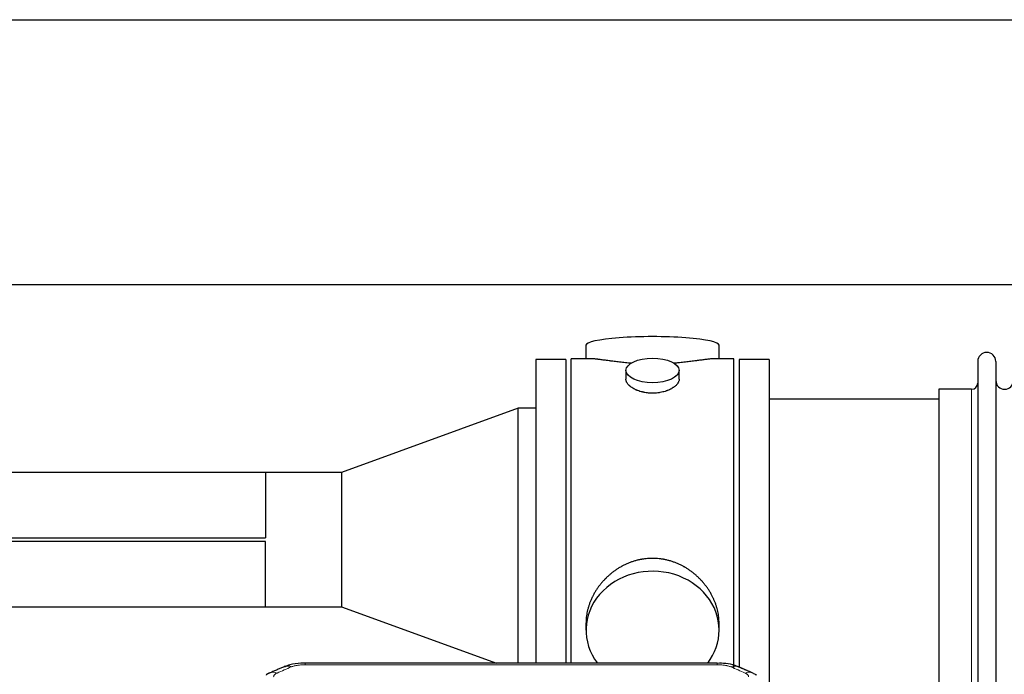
# Model space of a CAD drawing. Header units: inches. Extents: x 0 to 23760, y -13 to 16800.
# Tile 234 of 256: x 15887 to 16444, y 14106 to 14476. Entities that reach past the tile are written whole.
import ezdxf

# ---------------------------------------------------------------- set-up
doc = ezdxf.new("R2010")
doc.units = ezdxf.units.IN
doc.layers.add('1', color=7, linetype='Continuous', true_color=0xffffff)

msp = doc.modelspace()

# ---------------------------------------------------------------- linework, layer by layer
at = {"layer": '1', "color": 2, "linetype": 'Continuous', "lineweight": 25}
for p, q in [((15745.893, 14476.36), (20225.383, 14476.36)), ((15745.893, 14326.36), (20225.383, 14326.36)), ((16207.753, 14292.018), (16207.753, 14284.398)), ((16283.033, 14284.398), (16283.033, 14292.018)), ((16196.393, 14283.968), (16179.393, 14283.968)), ((16179.393, 14283.968), (16179.393, 14112.056)), ((16196.393, 14283.968), (16196.393, 14112.056)), ((16210.74, 14284.398), (16199.393, 14284.398)), ((16199.393, 14181.968), (16199.393, 14284.398)), ((16291.393, 14284.398), (16280.096, 14284.398)), ((16291.393, 14181.968), (16291.393, 14284.398)), ((16294.393, 14283.968), (16294.393, 14110.048)), ((16311.393, 14283.968), (16294.393, 14283.968)), ((16311.393, 14283.968), (16311.393, 14099.868)), ((16429.393, 14282.868), (16429.393, 14081.068)), ((16439.593, 14282.868), (16439.593, 14081.068)), ((16230.345, 14277.765), (16230.345, 14272.8)), ((16260.441, 14272.822), (16260.441, 14277.765)), ((16407.393, 14267.118), (16407.393, 14096.818)), ((16425.893, 14267.118), (16407.393, 14267.118)), ((16407.393, 14261.468), (16311.393, 14261.468)), ((16169.393, 14256.365), (16069.393, 14219.968)), ((16179.393, 14256.365), (16169.393, 14256.365)), ((16169.393, 14112.054), (16169.393, 14256.365)), ((16026.393, 14220.018), (15731.393, 14220.018)), ((16026.443, 14219.968), (16026.393, 14220.018)), ((16026.393, 14220.018), (16026.393, 14182.995)), ((16069.393, 14219.968), (16026.443, 14219.968)), ((16026.443, 14219.968), (16026.443, 14182.945)), ((16069.393, 14219.968), (16069.393, 14143.968)), ((15731.393, 14182.995), (16026.393, 14182.995)), ((15731.393, 14182.945), (16026.443, 14182.945)), ((16199.393, 14112.048), (16199.393, 14181.968)), ((16291.393, 14109.057), (16291.393, 14181.968)), ((16026.443, 14180.991), (15731.393, 14180.991)), ((16026.393, 14180.941), (15731.393, 14180.941)), ((16026.393, 14143.918), (16026.393, 14180.941)), ((16026.443, 14143.968), (16026.443, 14180.991)), ((15731.393, 14143.918), (16026.393, 14143.918)), ((16026.393, 14143.918), (16026.443, 14143.968)), ((16026.443, 14143.968), (16069.393, 14143.968)), ((16069.393, 14143.968), (16157.079, 14112.053)), ((16207.753, 14134.739), (16207.753, 14130.714)), ((16283.033, 14130.714), (16283.033, 14134.737)), ((16281.979, 14112.053), (16048.807, 14112.053))]:
    msp.add_line(p, q, dxfattribs=at)
at = {"layer": '1', "color": 110, "linetype": 'Continuous', "lineweight": 13}
for p, q in [((16425.893, 14267.118), (16425.893, 14096.818)), ((16048.807, 14112.052), (16048.807, 14111.1)), ((16281.979, 14111.1), (16048.807, 14111.1)), ((16281.979, 14112.051), (16281.979, 14111.1))]:
    msp.add_line(p, q, dxfattribs=at)
at = {"layer": '1', "color": 2, "linetype": 'Continuous', "lineweight": 25}
for centre, radius, start, end in [((16434.493, 14282.868), 5.1, 0, 180), ((16425.893, 14270.618), 3.5, 270, 0), ((16444.593, 14272.118), 5, 180, 0)]:
    msp.add_arc(centre, radius, start, end, dxfattribs=at)
for centre, major_axis, ratio, start_param, end_param in [((16245.393, 14292.018), (37.64, 0), 0.1305262, 0, 3.1415927), ((16245.393, 14130.714), (37.64, 0), 0.8870108, 0, 3.7346664), ((16245.393, 14130.714), (37.64, 0), 0.8870108, 5.6900133, 6.2831853), ((16041.048, 14100.89), (3.953, -9.186), 0.6419268, 2.5510147, 3.1418997), ((16297.746, 14097.432), (3.975, 9.176), 0.6408251, 6.1305215, 6.2828467)]:
    msp.add_ellipse(centre, major_axis=major_axis, ratio=ratio, start_param=start_param, end_param=end_param, dxfattribs=at)
msp.add_ellipse((16245.393, 14277.765), major_axis=(15.048, 0), ratio=0.4617486, dxfattribs=at)
at = {"layer": '1', "color": 110, "linetype": 'Continuous', "lineweight": 13}
for centre, major_axis, ratio, start_param, end_param in [((16289.738, 14100.89), (-3.953, -9.186), 0.6419268, 3.1410059, 3.7321706), ((16033.04, 14097.432), (3.975, -9.176), 0.6408251, 2.5472213, 3.141301), ((16297.746, 14097.432), (3.975, 9.176), 0.6408251, 6.2828467, 6.8775566)]:
    msp.add_ellipse(centre, major_axis=major_axis, ratio=ratio, start_param=start_param, end_param=end_param, dxfattribs=at)
at = {"layer": '1', "color": 2, "linetype": 'Continuous', "lineweight": 25}
for points, knots in [([(16233.521, 14281.809), (16233.519, 14281.809), (16233.516, 14281.809), (16233.44, 14281.815), (16233.366, 14281.821), (16233.219, 14281.833), (16232.998, 14281.851), (16232.193, 14281.918), (16230.897, 14282.035), (16229.215, 14282.202), (16227.578, 14282.379), (16225.985, 14282.564), (16224.435, 14282.754), (16223.431, 14282.883), (16222.813, 14282.964), (16222.69, 14282.98), (16222.445, 14283.012), (16222.08, 14283.06), (16221.721, 14283.108), (16221.012, 14283.203), (16220.088, 14283.328), (16218.766, 14283.509), (16217.508, 14283.68), (16216.314, 14283.839), (16215.56, 14283.935), (16215.011, 14284.004), (16214.741, 14284.037), (16214.476, 14284.068), (16214.301, 14284.088), (16214.215, 14284.099), (16213.785, 14284.148), (16213.125, 14284.219), (16212.216, 14284.304), (16211.389, 14284.363), (16210.752, 14284.391), (16210.396, 14284.397), (16210.273, 14284.397)], [0, 0, 0, 0, 0.0002215, 0.0002215, 0.0071429, 0.0071429, 0.0140642, 0.027907, 0.083278, 0.1386489, 0.1940199, 0.2493909, 0.3047619, 0.3601329, 0.3601329, 0.3739756, 0.3739756, 0.3878184, 0.4155039, 0.4155039, 0.4708749, 0.5262458, 0.5816168, 0.6369878, 0.6923588, 0.6923588, 0.7200443, 0.733887, 0.733887, 0.7477298, 0.7477298, 0.8031008, 0.8584718, 0.9138427, 0.9692137, 1, 1, 1, 1]), ([(16280.517, 14284.398), (16280.393, 14284.397), (16280.036, 14284.391), (16279.395, 14284.363), (16278.563, 14284.303), (16277.952, 14284.246), (16277.553, 14284.206), (16277.473, 14284.198), (16277.31, 14284.18), (16277.064, 14284.154), (16276.811, 14284.126), (16276.297, 14284.067), (16275.59, 14283.982), (16274.461, 14283.838), (16273.267, 14283.678), (16272.006, 14283.507), (16271.12, 14283.386), (16270.438, 14283.293), (16270.093, 14283.247), (16269.742, 14283.199), (16269.506, 14283.167), (16269.388, 14283.151), (16268.793, 14283.072), (16267.826, 14282.944), (16266.328, 14282.752), (16264.785, 14282.562), (16263.194, 14282.378), (16261.556, 14282.201), (16260.431, 14282.089), (16259.576, 14282.008), (16259.145, 14281.968), (16258.709, 14281.93), (16258.491, 14281.911), (16258.418, 14281.904), (16258.271, 14281.892), (16257.984, 14281.867), (16257.697, 14281.844), (16257.482, 14281.826)], [0, 0, 0, 0, 0.0313476, 0.0871263, 0.142905, 0.1986836, 0.1986836, 0.2126283, 0.2126283, 0.226573, 0.2544623, 0.2544623, 0.310241, 0.3660196, 0.4217983, 0.477577, 0.5333556, 0.5333556, 0.561245, 0.5751896, 0.5751896, 0.5891343, 0.5891343, 0.644913, 0.7006917, 0.7564703, 0.812249, 0.8680277, 0.9238063, 0.9238063, 0.9516957, 0.9656403, 0.9656403, 0.9726127, 0.9726127, 0.979585, 1, 1, 1, 1]), ([(16245.393, 14264.89), (16244.895, 14264.89), (16244.402, 14264.905), (16243.423, 14264.962), (16242.937, 14265.005), (16241.975, 14265.118), (16241.498, 14265.188), (16240.907, 14265.294), (16240.73, 14265.327), (16240.553, 14265.362), (16240.436, 14265.385), (16240.377, 14265.397), (16240.085, 14265.459), (16239.854, 14265.511), (16239.171, 14265.676), (16238.728, 14265.798), (16237.864, 14266.065), (16237.443, 14266.21), (16236.83, 14266.444), (16236.629, 14266.524), (16236.331, 14266.65), (16236.233, 14266.692), (16236.086, 14266.757), (16236.037, 14266.778), (16235.941, 14266.822), (16235.508, 14267.02), (16235.098, 14267.228), (16234.405, 14267.612), (16234.076, 14267.812), (16233.454, 14268.224), (16233.161, 14268.437), (16232.817, 14268.712), (16232.75, 14268.767), (16232.617, 14268.879), (16232.552, 14268.935), (16232.361, 14269.103), (16232.239, 14269.216), (16231.891, 14269.556), (16231.682, 14269.786), (16231.306, 14270.249), (16231.14, 14270.483), (16230.925, 14270.836), (16230.859, 14270.954), (16230.784, 14271.103), (16230.769, 14271.132), (16230.74, 14271.192), (16230.726, 14271.221), (16230.685, 14271.311), (16230.659, 14271.37), (16230.538, 14271.666), (16230.466, 14271.9), (16230.37, 14272.364), (16230.345, 14272.593), (16230.345, 14272.823), (16230.345, 14272.827), (16230.345, 14272.83)], [0, 0, 0, 0, 0.0624454, 0.0624454, 0.1248907, 0.1248907, 0.1873361, 0.1873361, 0.2029474, 0.2107531, 0.2107531, 0.2185588, 0.2185588, 0.2497814, 0.2497814, 0.3122268, 0.3122268, 0.3746722, 0.3746722, 0.4058948, 0.4058948, 0.4215062, 0.4215062, 0.4293119, 0.4293119, 0.4371175, 0.4995629, 0.4995629, 0.5620082, 0.5620082, 0.6244536, 0.6244536, 0.6400649, 0.6400649, 0.6556763, 0.6556763, 0.686899, 0.686899, 0.7493443, 0.7493443, 0.8117897, 0.8117897, 0.8430124, 0.8430124, 0.850818, 0.850818, 0.8586237, 0.8586237, 0.874235, 0.874235, 0.9366804, 0.9366804, 0.9991258, 0.9991258, 1, 1, 1, 1]), ([(16260.441, 14272.826), (16260.441, 14272.598), (16260.417, 14272.368), (16260.321, 14271.905), (16260.249, 14271.672), (16260.059, 14271.203), (16259.94, 14270.967), (16259.761, 14270.672), (16259.723, 14270.612), (16259.665, 14270.524), (16259.645, 14270.494), (16259.605, 14270.435), (16259.502, 14270.287), (16259.391, 14270.14), (16259.109, 14269.791), (16258.899, 14269.561), (16258.438, 14269.109), (16258.186, 14268.886), (16257.777, 14268.558), (16257.635, 14268.45), (16257.414, 14268.289), (16257.339, 14268.236), (16257.187, 14268.129), (16257.11, 14268.077), (16256.718, 14267.816), (16256.388, 14267.616), (16255.695, 14267.232), (16255.333, 14267.048), (16254.576, 14266.697), (16254.182, 14266.53), (16253.719, 14266.353), (16253.667, 14266.334), (16253.563, 14266.295), (16253.511, 14266.276), (16253.354, 14266.219), (16253.038, 14266.107), (16252.717, 14266.002), (16252.067, 14265.801), (16251.624, 14265.679), (16250.719, 14265.459), (16250.257, 14265.362), (16249.55, 14265.235), (16249.312, 14265.196), (16248.951, 14265.142), (16248.83, 14265.125), (16248.588, 14265.093), (16248.466, 14265.078), (16247.859, 14265.006), (16247.369, 14264.963), (16246.386, 14264.905), (16245.891, 14264.89), (16245.393, 14264.89)], [0, 0, 0, 0, 0.0621483, 0.0621483, 0.1246718, 0.1246718, 0.1871952, 0.1871952, 0.2028261, 0.2028261, 0.2106415, 0.2106415, 0.2184569, 0.2497186, 0.2497186, 0.3122421, 0.3122421, 0.3747655, 0.3747655, 0.4060273, 0.4060273, 0.4216581, 0.4216581, 0.437289, 0.437289, 0.4998124, 0.4998124, 0.5623359, 0.5623359, 0.6248593, 0.6248593, 0.6326748, 0.6326748, 0.6404902, 0.6404902, 0.656121, 0.6873828, 0.6873828, 0.7499062, 0.7499062, 0.8124297, 0.8124297, 0.8436914, 0.8436914, 0.8593222, 0.8593222, 0.8749531, 0.8749531, 0.9374766, 0.9374766, 1, 1, 1, 1]), ([(16283.033, 14134.701), (16283.032, 14135.234), (16283.017, 14135.77), (16282.972, 14136.589), (16282.949, 14136.939), (16282.918, 14137.29), (16282.906, 14137.431), (16282.899, 14137.501), (16282.879, 14137.713), (16282.807, 14138.416), (16282.634, 14139.68), (16282.313, 14141.357), (16281.905, 14143.027), (16281.409, 14144.688), (16280.825, 14146.342), (16280.377, 14147.438), (16280.079, 14148.121), (16280.018, 14148.258), (16279.895, 14148.53), (16279.708, 14148.937), (16279.514, 14149.341), (16279.116, 14150.144), (16278.56, 14151.203), (16277.652, 14152.755), (16276.669, 14154.27), (16275.612, 14155.747), (16274.858, 14156.706), (16274.273, 14157.416), (16274.075, 14157.651), (16273.773, 14158.001), (16273.672, 14158.117), (16273.467, 14158.348), (16272.954, 14158.923), (16272.003, 14159.928), (16270.678, 14161.207), (16269.297, 14162.424), (16267.86, 14163.578), (16266.365, 14164.668), (16265.33, 14165.351), (16264.539, 14165.847), (16264.272, 14166.009), (16263.936, 14166.208), (16263.869, 14166.248), (16263.734, 14166.327), (16263.532, 14166.444), (16262.786, 14166.869), (16261.551, 14167.522), (16259.871, 14168.309), (16258.158, 14169.011), (16256.412, 14169.627), (16254.632, 14170.155), (16253.423, 14170.448), (16252.507, 14170.644), (16252.201, 14170.705), (16251.815, 14170.777), (16251.738, 14170.791), (16251.584, 14170.819), (16251.352, 14170.86), (16250.503, 14171.002), (16249.114, 14171.186), (16247.26, 14171.333), (16245.407, 14171.383), (16243.552, 14171.335), (16241.698, 14171.189), (16240.461, 14171.025), (16239.688, 14170.902), (16239.533, 14170.877), (16239.224, 14170.823), (16238.761, 14170.74), (16238.301, 14170.648), (16237.386, 14170.453), (16236.176, 14170.161), (16234.394, 14169.634), (16232.643, 14169.017), (16230.923, 14168.313), (16229.797, 14167.786), (16228.96, 14167.368), (16228.682, 14167.226), (16228.337, 14167.043), (16228.199, 14166.969), (16227.924, 14166.82), (16227.173, 14166.404), (16225.97, 14165.691), (16224.422, 14164.669), (16222.929, 14163.58), (16221.489, 14162.424), (16220.103, 14161.203), (16219.214, 14160.345), (16218.725, 14159.85), (16218.67, 14159.794), (16218.562, 14159.684), (16218.508, 14159.628), (16218.347, 14159.461), (16218.027, 14159.126), (16217.713, 14158.787), (16217.096, 14158.103), (16216.298, 14157.177), (16215.172, 14155.745), (16214.118, 14154.272), (16213.136, 14152.758), (16212.226, 14151.205), (16211.669, 14150.142), (16211.336, 14149.469), (16211.27, 14149.334), (16211.14, 14149.064), (16210.948, 14148.658), (16210.764, 14148.251), (16210.408, 14147.436), (16209.962, 14146.345), (16209.38, 14144.697), (16208.885, 14143.04), (16208.476, 14141.373), (16208.155, 14139.696), (16208, 14138.571), (16207.923, 14137.867), (16207.908, 14137.726), (16207.881, 14137.444), (16207.843, 14137.023), (16207.814, 14136.603), (16207.769, 14135.778), (16207.754, 14135.235), (16207.753, 14134.696)], [0, 0, 0, 0, 0.0151373, 0.0151373, 0.0229562, 0.0249109, 0.0249109, 0.0268656, 0.0268656, 0.030775, 0.0464127, 0.0620504, 0.0776881, 0.0933258, 0.1089635, 0.1246012, 0.1246012, 0.1285107, 0.1285107, 0.1324201, 0.1402389, 0.1402389, 0.1558766, 0.1715144, 0.1871521, 0.2027898, 0.2184275, 0.2184275, 0.2262463, 0.2262463, 0.2301558, 0.2301558, 0.2340652, 0.2497029, 0.2653406, 0.2809783, 0.296616, 0.3122537, 0.3278914, 0.3278914, 0.3357103, 0.3357103, 0.337665, 0.337665, 0.3396197, 0.3435291, 0.3591668, 0.3748045, 0.3904422, 0.4060799, 0.4217176, 0.4373554, 0.4373554, 0.4451742, 0.4451742, 0.4471289, 0.4471289, 0.4490836, 0.4529931, 0.4686308, 0.4842685, 0.4999062, 0.5155439, 0.5311816, 0.5468193, 0.5468193, 0.5507287, 0.5507287, 0.5546381, 0.562457, 0.562457, 0.5780947, 0.5937324, 0.6093701, 0.6250078, 0.6406455, 0.6406455, 0.6484644, 0.6484644, 0.6504191, 0.6523738, 0.6562832, 0.6719209, 0.6875586, 0.7031963, 0.7188341, 0.7344718, 0.7501095, 0.7501095, 0.7520642, 0.7520642, 0.7540189, 0.7540189, 0.7579283, 0.7657472, 0.7657472, 0.7813849, 0.7970226, 0.8126603, 0.828298, 0.8439357, 0.8595734, 0.8595734, 0.8634828, 0.8634828, 0.8673923, 0.8752111, 0.8752111, 0.8908488, 0.9064865, 0.9221242, 0.9377619, 0.9533996, 0.9690373, 0.9690373, 0.9729468, 0.9729468, 0.9768562, 0.984675, 0.984675, 1, 1, 1, 1]), ([(16050.106, 14112.036), (16048.879, 14112.077), (16045.532, 14112.001), (16040.991, 14111.606), (16038.147, 14110.354), (16037.195, 14109.84)], [0, 0, 0, 0, 0.2689022, 0.746869, 1, 1, 1, 1]), ([(16293.635, 14109.963), (16293.126, 14110.234), (16291.031, 14111.217), (16287.063, 14111.865), (16283.63, 14112.012), (16281.976, 14111.935)], [0, 0, 0, 0, 0.1499654, 0.6035607, 1, 1, 1, 1]), ([(16302.569, 14106.115), (16302.859, 14105.999), (16303.136, 14105.875), (16303.465, 14105.706), (16303.53, 14105.672), (16303.658, 14105.602), (16303.721, 14105.567), (16303.908, 14105.458), (16304.028, 14105.384), (16304.148, 14105.305), (16304.151, 14105.303), (16304.154, 14105.301)], [0, 0, 0, 0, 0.496586, 0.496586, 0.6207325, 0.6207325, 0.744879, 0.744879, 0.9931719, 0.9931719, 1, 1, 1, 1])]:
    msp.add_open_spline(points, degree=3, knots=knots, dxfattribs=at)
for points, degree in [([(16026.443, 14182.945), (16026.426, 14182.961), (16026.41, 14182.978), (16026.393, 14182.995)], 3), ([(16026.443, 14180.991), (16026.426, 14180.974), (16026.41, 14180.957), (16026.393, 14180.941)], 3), ([(16037.095, 14110.072), (16029.065, 14106.603)], 1), ([(16301.721, 14106.608), (16297.705, 14108.35), (16293.691, 14110.068)], 2), ([(16029.095, 14106.537), (16027.733, 14106.233), (16026.744, 14105.303)], 2)]:
    msp.add_open_spline(points, degree=degree, dxfattribs=at)
at = {"layer": '1', "color": 110, "linetype": 'Continuous', "lineweight": 13}
for points in [[(16041.048, 14109.933), (16038.379, 14108.779), (16035.709, 14107.622), (16033.04, 14106.461)], [(16297.746, 14106.461), (16295.076, 14107.622), (16292.407, 14108.779), (16289.738, 14109.933)]]:
    msp.add_open_spline(points, degree=3, dxfattribs=at)
for points, knots in [([(16041.048, 14109.933), (16041.174, 14109.987), (16041.304, 14110.039), (16041.505, 14110.114), (16041.573, 14110.139), (16041.711, 14110.187), (16041.781, 14110.21), (16042.133, 14110.325), (16042.427, 14110.407), (16043.038, 14110.557), (16043.354, 14110.625), (16043.761, 14110.7), (16043.843, 14110.715), (16044.008, 14110.743), (16044.091, 14110.757), (16044.339, 14110.797), (16044.505, 14110.821), (16045.006, 14110.889), (16045.344, 14110.928), (16046.023, 14110.992), (16046.366, 14111.019), (16047.055, 14111.06), (16047.403, 14111.075), (16048.101, 14111.095), (16048.453, 14111.1), (16048.807, 14111.1)], [0, 0, 0, 0, 0.0625, 0.0625, 0.09375, 0.09375, 0.125, 0.125, 0.25, 0.25, 0.375, 0.375, 0.40625, 0.40625, 0.4375, 0.4375, 0.5, 0.5, 0.625, 0.625, 0.75, 0.75, 0.875, 0.875, 1, 1, 1, 1]), ([(16281.979, 14111.1), (16282.333, 14111.1), (16282.686, 14111.095), (16283.127, 14111.082), (16283.215, 14111.079), (16283.392, 14111.073), (16283.48, 14111.07), (16283.743, 14111.058), (16283.918, 14111.049), (16284.44, 14111.017), (16284.785, 14110.991), (16285.467, 14110.925), (16285.805, 14110.886), (16286.472, 14110.795), (16286.802, 14110.742), (16287.168, 14110.674), (16287.209, 14110.666), (16287.289, 14110.65), (16287.41, 14110.627), (16287.687, 14110.569), (16287.919, 14110.516), (16288.374, 14110.403), (16288.665, 14110.321), (16289.222, 14110.14), (16289.487, 14110.041), (16289.738, 14109.933)], [0, 0, 0, 0, 0.125, 0.125, 0.15625, 0.15625, 0.1875, 0.1875, 0.25, 0.25, 0.375, 0.375, 0.5, 0.5, 0.625, 0.625, 0.640625, 0.640625, 0.65625, 0.6875, 0.75, 0.75, 0.875, 0.875, 1, 1, 1, 1]), ([(16031.068, 14104.259), (16031.059, 14104.362), (16031.061, 14104.464), (16031.078, 14104.591), (16031.083, 14104.616), (16031.092, 14104.667), (16031.098, 14104.693), (16031.117, 14104.769), (16031.132, 14104.819), (16031.188, 14104.969), (16031.236, 14105.068), (16031.357, 14105.262), (16031.429, 14105.358), (16031.555, 14105.499), (16031.6, 14105.546), (16031.672, 14105.616), (16031.697, 14105.639), (16031.748, 14105.685), (16031.775, 14105.708), (16031.909, 14105.821), (16032.027, 14105.908), (16032.283, 14106.076), (16032.421, 14106.157), (16032.716, 14106.314), (16032.873, 14106.389), (16033.04, 14106.461)], [0, 0, 0, 0, 0.125, 0.125, 0.15625, 0.15625, 0.1875, 0.1875, 0.25, 0.25, 0.375, 0.375, 0.5, 0.5, 0.5625, 0.5625, 0.59375, 0.59375, 0.625, 0.625, 0.75, 0.75, 0.875, 0.875, 1, 1, 1, 1]), ([(16297.746, 14106.461), (16297.913, 14106.389), (16298.071, 14106.313), (16298.257, 14106.214), (16298.293, 14106.194), (16298.366, 14106.154), (16298.401, 14106.134), (16298.506, 14106.072), (16298.573, 14106.03), (16298.765, 14105.903), (16298.999, 14105.729), (16299.19, 14105.546), (16299.316, 14105.404), (16299.355, 14105.356), (16299.41, 14105.284), (16299.427, 14105.259), (16299.461, 14105.211), (16299.477, 14105.186), (16299.552, 14105.063), (16299.6, 14104.964), (16299.673, 14104.765), (16299.698, 14104.665), (16299.725, 14104.463), (16299.727, 14104.362), (16299.718, 14104.259)], [0, 0, 0, 0, 0.125, 0.125, 0.15625, 0.15625, 0.1875, 0.1875, 0.25, 0.25, 0.375, 0.5, 0.5, 0.5625, 0.5625, 0.59375, 0.59375, 0.625, 0.625, 0.75, 0.75, 0.875, 0.875, 1, 1, 1, 1])]:
    msp.add_open_spline(points, degree=3, knots=knots, dxfattribs=at)

doc.saveas('drawing.dxf')
